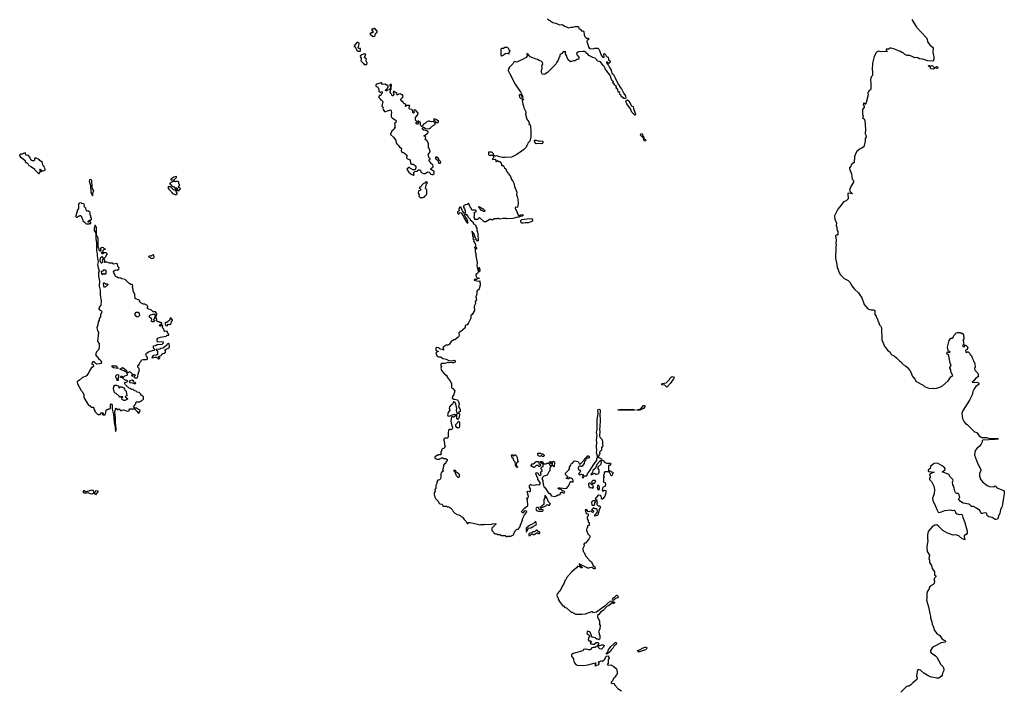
# Model space of a CAD drawing. Extents: x 1985742 to 2252716, y 78271 to 266492.
# Tile 80 of 250: x 1985742 to 2003529, y 193246 to 205360. Entities that reach past the tile are written whole.
import ezdxf

# ---------------------------------------------------------------- set-up
doc = ezdxf.new("R2010")
doc.units = 0

msp = doc.modelspace()

# ---------------------------------------------------------------- linework, layer by layer
at = {"layer": '0CON10XD'}
for points in [[(1995280, 205375), (1995305, 205350), (1995318, 205348), (1995345, 205320), (1995355, 205320), (1995368, 205308), (1995425, 205298), (1995495, 205270), (1995535, 205272), (1995555, 205268), (1995585, 205242), (1995665, 205210), (1995705, 205222), (1995737, 205223), (1995775, 205240), (1995835, 205240), (1995840, 205235), (1995842, 205202), (1995852, 205192), (1995865, 205190), (1995895, 205150), (1995915, 205158), (1995935, 205147), (1995937, 205087), (1995954, 205055), (1995985, 205020), (1996005, 205028), (1996020, 205025), (1996020, 204995), (1995995, 204990), (1995990, 204965), (1996022, 204855), (1996035, 204837), (1996105, 204832), (1996135, 204844), (1996185, 204844), (1996210, 204820), (1996245, 204722), (1996265, 204697), (1996285, 204684), (1996300, 204685), (1996292, 204745), (1996305, 204750), (1996325, 204730), (1996335, 204710), (1996355, 204690), (1996370, 204685), (1996370, 204675), (1996380, 204665), (1996380, 204635), (1996408, 204608), (1996410, 204595), (1996385, 204570), (1996355, 204600), (1996345, 204590), (1996345, 204580), (1996382, 204532), (1996398, 204495), (1996428, 204448), (1996438, 204395), (1996469, 204370), (1996480, 204345), (1996501, 204311), (1996547, 204205), (1996555, 204193), (1996574, 204184), (1996578, 204155), (1996612, 204112), (1996655, 204028), (1996685, 203985), (1996691, 203945), (1996675, 203934), (1996656, 203936), (1996645, 203957), (1996635, 203962), (1996612, 203962), (1996605, 203990), (1996580, 204015), (1996582, 204035), (1996575, 204050), (1996565, 204060), (1996552, 204052), (1996545, 204100), (1996535, 204120), (1996520, 204125), (1996522, 204155), (1996492, 204172), (1996488, 204188), (1996465, 204210), (1996460, 204225), (1996470, 204235), (1996467, 204245), (1996447, 204257), (1996439, 204269), (1996406, 204365), (1996367, 204405), (1996342, 204445), (1996327, 204457), (1996315, 204500), (1996281, 204531), (1996236, 204596), (1996185, 204612), (1996138, 204668), (1996095, 204677), (1996045, 204700), (1996022, 204715), (1996006, 204736), (1995985, 204748), (1995968, 204775), (1995945, 204784), (1995915, 204788), (1995835, 204782), (1995802, 204755), (1995815, 204722), (1995842, 204682), (1995842, 204655), (1995835, 204648), (1995805, 204641), (1995775, 204617), (1995745, 204619), (1995695, 204598), (1995657, 204627), (1995633, 204673), (1995620, 204715), (1995600, 204745), (1995600, 204765), (1995608, 204778), (1995562, 204778), (1995528, 204742), (1995512, 204738), (1995502, 204728), (1995500, 204695), (1995490, 204685), (1995472, 204628), (1995445, 204590), (1995430, 204555), (1995280, 204405), (1995227, 204373), (1995185, 204370), (1995170, 204405), (1995170, 204435), (1995172, 204465), (1995180, 204475), (1995180, 204505), (1995172, 204525), (1995190, 204555), (1995188, 204588), (1995165, 204610), (1995125, 204622), (1995095, 204642), (1995070, 204645), (1995015, 204673), (1994965, 204688), (1994925, 204737), (1994905, 204750), (1994908, 204705), (1994892, 204678), (1994849, 204651), (1994733, 204597), (1994715, 204594), (1994675, 204604), (1994654, 204566), (1994591, 204505), (1994570, 204475), (1994569, 204445), (1994598, 204382), (1994690, 204195), (1994798, 204045), (1994828, 203985), (1994830, 203955), (1994825, 203950), (1994812, 203985), (1994800, 204000), (1994775, 204010), (1994763, 203995), (1994773, 203963), (1994795, 203938), (1994805, 203930), (1994835, 203930), (1994840, 203925), (1994840, 203915), (1994822, 203895), (1994829, 203835), (1994844, 203805), (1994851, 203765), (1994883, 203695), (1994880, 203655), (1994903, 203565), (1994940, 203515), (1994948, 203495), (1994940, 203475), (1994955, 203470), (1994970, 203435), (1994976, 203345), (1994974, 203246), (1994956, 203164), (1994922, 203128), (1994917, 203105), (1994886, 203054), (1994845, 203007), (1994725, 202926), (1994625, 202879), (1994512, 202868), (1994463, 202873), (1994413, 202883), (1994368, 202902), (1994335, 202892), (1994300, 202910), (1994302, 202865), (1994285, 202848), (1994284, 202834), (1994335, 202840), (1994345, 202800), (1994355, 202800), (1994375, 202818), (1994395, 202800), (1994415, 202800), (1994429, 202789), (1994438, 202775), (1994445, 202730), (1994465, 202722), (1994475, 202730), (1994485, 202720), (1994498, 202685), (1994522, 202665), (1994534, 202624), (1994609, 202525), (1994626, 202475), (1994650, 202445), (1994669, 202405), (1994680, 202345), (1994721, 202245), (1994716, 202195), (1994730, 202165), (1994739, 202119), (1994747, 202035), (1994738, 201975), (1994725, 201968), (1994705, 201972), (1994695, 201968), (1994695, 201948), (1994722, 201895), (1994745, 201830), (1994765, 201826), (1994815, 201842), (1994832, 201835), (1994838, 201822), (1994821, 201809), (1994784, 201806), (1994757, 201793), (1994735, 201792), (1994652, 201768), (1994545, 201760), (1994535, 201768), (1994475, 201770), (1994425, 201758), (1994405, 201760), (1994395, 201770), (1994375, 201770), (1994365, 201760), (1994315, 201760), (1994285, 201740), (1994272, 201742), (1994265, 201750), (1994235, 201750), (1994165, 201710), (1994135, 201710), (1994122, 201722), (1994055, 201780), (1994042, 201778), (1994015, 201750), (1993985, 201750), (1993972, 201742), (1993968, 201758), (1993950, 201785), (1993950, 201805), (1993960, 201815), (1993960, 201885), (1993988, 201892), (1993990, 201905), (1993975, 201920), (1993912, 201922), (1993898, 201958), (1993880, 201975), (1993878, 201988), (1993870, 201995), (1993868, 202018), (1993848, 202038), (1993842, 202038), (1993828, 202022), (1993795, 202018), (1993762, 201995), (1993760, 201975), (1993780, 201945), (1993790, 201905), (1993787, 201873), (1993775, 201860), (1993739, 201905), (1993719, 201959), (1993695, 201978), (1993685, 201970), (1993677, 201935), (1993682, 201905), (1993660, 201895), (1993652, 201885), (1993660, 201855), (1993675, 201850), (1993680, 201865), (1993695, 201880), (1993715, 201872), (1993760, 201805), (1993772, 201772), (1993812, 201705), (1993835, 201680), (1993840, 201685), (1993837, 201715), (1993820, 201765), (1993804, 201784), (1993780, 201835), (1993785, 201850), (1993805, 201848), (1993840, 201805), (1993845, 201790), (1993878, 201758), (1993880, 201745), (1993928, 201708), (1993940, 201675), (1993958, 201668), (1993980, 201645), (1993980, 201625), (1994000, 201595), (1994000, 201545), (1994010, 201525), (1994018, 201485), (1994022, 201368), (1994015, 201360), (1993984, 201404), (1993950, 201485), (1993915, 201540), (1993910, 201535), (1993923, 201493), (1993922, 201452), (1993938, 201425), (1993930, 201400), (1993945, 201390), (1993948, 201375), (1993940, 201355), (1993970, 201315), (1993978, 201275), (1993978, 201262), (1993960, 201245), (1993963, 201233), (1993968, 201232), (1993985, 201250), (1993996, 201235), (1993995, 201220), (1993973, 201207), (1993968, 201165), (1993988, 201115), (1993983, 201095), (1994007, 200977), (1994001, 200911), (1994025, 200820), (1994042, 200845), (1994045, 200890), (1994056, 200835), (1994050, 200805), (1994025, 200800), (1994010, 200775), (1993983, 200755), (1993988, 200715), (1994015, 200690), (1994045, 200690), (1994048, 200685), (1994015, 200682), (1993995, 200666), (1993955, 200666), (1993950, 200655), (1994025, 200637), (1994055, 200640), (1994062, 200565), (1994045, 200500), (1994028, 200482), (1994010, 200475), (1994002, 200455), (1994002, 200405), (1993983, 200355), (1993992, 200298), (1993973, 200267), (1993976, 200234), (1993952, 200185), (1993951, 200155), (1993961, 200125), (1993956, 200104), (1993918, 200035), (1993890, 200015), (1993893, 199975), (1993888, 199955), (1993848, 199885), (1993823, 199847), (1993792, 199835), (1993788, 199825), (1993792, 199815), (1993790, 199795), (1993707, 199723)], [(2001861, 205365), (2001944, 205224), (2002122, 205035), (2002138, 205005), (2002144, 204964), (2002157, 204935), (2002184, 204904), (2002232, 204865), (2002242, 204845), (2002237, 204775), (2002256, 204685), (2002256, 204645), (2002245, 204612), (2002235, 204608), (2002145, 204618), (2002057, 204647), (2001999, 204655), (2001969, 204669)], [(1992135, 205058), (1992145, 205062), (1992162, 205075), (1992172, 205108), (1992200, 205135), (1992200, 205155), (1992188, 205168), (1992172, 205172), (1992168, 205188), (1992155, 205200), (1992142, 205198), (1992135, 205190), (1992102, 205188), (1992100, 205175), (1992120, 205145), (1992120, 205125), (1992095, 205120), (1992070, 205105), (1992115, 205060), (1992135, 205058)], [(1991895, 204790), (1991902, 204805), (1991898, 204838), (1991865, 204838), (1991854, 204854), (1991872, 204925), (1991868, 204945), (1991855, 204950), (1991833, 204947), (1991785, 204890), (1991780, 204875), (1991795, 204870), (1991815, 204848), (1991835, 204810), (1991855, 204790), (1991895, 204790)], [(1991975, 204548), (1992015, 204552), (1992020, 204575), (1992002, 204615), (1992002, 204635), (1992010, 204645), (1991970, 204675), (1991998, 204738), (1991965, 204742), (1991897, 204713), (1991890, 204695), (1991910, 204665), (1991912, 204645), (1991907, 204625), (1991912, 204612), (1991955, 204570), (1991963, 204553), (1991975, 204548)], [(1994445, 204708), (1994465, 204713), (1994520, 204750), (1994553, 204753), (1994580, 204745), (1994588, 204782), (1994600, 204795), (1994582, 204812), (1994580, 204835), (1994555, 204860), (1994505, 204860), (1994485, 204840), (1994445, 204840), (1994432, 204828), (1994432, 204712), (1994445, 204708)], [(2001969, 204669), (2001935, 204679), (2001905, 204671), (2001886, 204685), (2001822, 204712), (2001773, 204713), (2001731, 204731), (2001705, 204760), (2001675, 204766), (2001655, 204788), (2001615, 204796), (2001564, 204824), (2001525, 204831), (2001485, 204847), (2001466, 204844), (2001435, 204826), (2001392, 204828), (2001393, 204803), (2001417, 204783), (2001305, 204782), (2001265, 204790), (2001222, 204775), (2001178, 204695), (2001148, 204575), (2001140, 204455), (2001147, 204425), (2001148, 204352), (2001124, 204326), (2001109, 204275), (2001118, 204212), (2001116, 204104), (2001112, 204095), (2001085, 204080), (2001073, 204065), (2001066, 204035), (2001068, 204005), (2001025, 203838), (2001015, 203830), (2001008, 203848), (2000995, 203856), (2000984, 203845), (2000982, 203825), (2000997, 203797), (2000997, 203777), (2000969, 203735), (2000969, 203655), (2000978, 203615), (2000967, 203585), (2000995, 203568), (2001010, 203540), (2001024, 203375), (2001017, 203297), (2001032, 203262), (2001034, 203236), (2001017, 203213), (2001014, 203165), (2000990, 203065), (2000945, 203033), (2000915, 203023), (2000865, 202982), (2000840, 202935), (2000823, 202885), (2000815, 202780), (2000764, 202736), (2000757, 202713), (2000732, 202685), (2000734, 202664), (2000766, 202576), (2000778, 202478), (2000806, 202455), (2000802, 202425), (2000756, 202345), (2000732, 202282), (2000738, 202265), (2000788, 202212), (2000710, 202225), (2000700, 202215), (2000707, 202123), (2000675, 202090), (2000625, 202070), (2000574, 202006), (2000519, 201935), (2000463, 201815), (2000470, 201755), (2000500, 201685), (2000492, 201645), (2000502, 201615), (2000502, 201585), (2000522, 201525), (2000520, 201475), (2000512, 201468), (2000493, 201467), (2000480, 201455), (2000492, 201375), (2000488, 201325), (2000493, 201295), (2000488, 201255), (2000488, 201165), (2000478, 201135), (2000478, 201055), (2000506, 200936), (2000512, 200875), (2000528, 200845), (2000532, 200815), (2000571, 200751), (2000637, 200687), (2000710, 200650), (2000736, 200616), (2000772, 200552), (2000820, 200490), (2000896, 200426), (2000914, 200394), (2000958, 200338), (2000998, 200218), (2001025, 200180), (2001060, 200145), (2001083, 200133), (2001115, 200122), (2001165, 200120), (2001192, 200105), (2001190, 200035), (2001217, 200007), (2001222, 199975), (2001238, 199955), (2001242, 199915), (2001255, 199900), (2001275, 199850), (2001295, 199830), (2001308, 199795), (2001317, 199577), (2001363, 199465), (2001422, 199392), (2001468, 199355), (2001488, 199315), (2001538, 199288), (2001583, 199253), (2001637, 199197), (2001656, 199186), (2001704, 199134), (2001746, 199106), (2001778, 199075), (2001832, 199005), (2001852, 198965), (2001862, 198925), (2001910, 198865), (2001935, 198822), (2002065, 198758), (2002090, 198735), (2002145, 198708), (2002175, 198700), (2002235, 198702), (2002245, 198698), (2002307, 198703), (2002367, 198723), (2002410, 198745), (2002513, 198837), (2002561, 198909), (2002597, 198933), (2002565, 199000), (2002562, 199035), (2002544, 199065), (2002545, 199080), (2002568, 199115), (2002550, 199155), (2002529, 199289), (2002522, 199305), (2002495, 199320), (2002488, 199335), (2002505, 199358), (2002515, 199360), (2002535, 199350), (2002552, 199355), (2002545, 199368), (2002522, 199372), (2002513, 199383), (2002500, 199445), (2002530, 199565), (2002565, 199610), (2002595, 199610), (2002608, 199622), (2002620, 199655), (2002650, 199685), (2002655, 199700), (2002685, 199710), (2002735, 199710), (2002745, 199700), (2002765, 199700), (2002780, 199685), (2002790, 199665), (2002790, 199645), (2002800, 199635), (2002800, 199595), (2002782, 199565), (2002790, 199555), (2002790, 199515), (2002800, 199495), (2002782, 199478), (2002780, 199455), (2002805, 199450), (2002822, 199478), (2002835, 199480), (2002870, 199445), (2002858, 199402), (2002840, 199395), (2002828, 199382), (2002832, 199355), (2002845, 199350), (2002865, 199360), (2002878, 199358), (2002900, 199335), (2002910, 199305), (2002925, 199300), (2002940, 199285), (2002942, 199265), (2002970, 199205), (2002970, 199185), (2002990, 199165), (2002998, 199135), (2003000, 199075), (2002990, 199065), (2002990, 199045), (2003000, 199025), (2003050, 198975), (2003057, 198957), (2003055, 198910), (2003011, 198879), (2002976, 198834), (2002950, 198815), (2002985, 198807), (2003035, 198813), (2003065, 198800), (2003070, 198795), (2003068, 198785), (2003058, 198765), (2003017, 198733), (2002985, 198690), (2002962, 198645), (2002946, 198584), (2002902, 198485), (2002774, 198286), (2002760, 198245), (2002773, 198155), (2002804, 198094), (2002830, 198065), (2002859, 198049), (2002990, 197915), (2003015, 197910), (2003036, 197896), (2003074, 197844), (2003122, 197815), (2003205, 197810), (2003245, 197801), (2003415, 197795), (2003424, 197785), (2003365, 197775), (2003142, 197765), (2003132, 197755), (2003132, 197728), (2003112, 197695), (2003075, 197652), (2003037, 197623), (2003010, 197585), (2002998, 197545), (2002993, 197495), (2003045, 197350), (2003108, 197235), (2003108, 197215), (2003078, 197165), (2003080, 197105), (2003090, 197095), (2003090, 197065), (2003125, 197030), (2003134, 197014), (2003222, 196945), (2003260, 196925), (2003325, 196921), (2003345, 196926), (2003365, 196940), (2003395, 196904), (2003519, 196855), (2003526, 196845), (2003529, 196795), (2003507, 196685), (2003496, 196605), (2003483, 196555), (2003460, 196510), (2003448, 196442), (2003423, 196397), (2003418, 196365), (2003405, 196340), (2003385, 196331), (2003364, 196334), (2003307, 196367), (2003249, 196379), (2003218, 196405), (2003214, 196435), (2003206, 196446), (2003167, 196453), (2003135, 196441), (2003115, 196441), (2003105, 196450), (2003086, 196496), (2003028, 196538), (2002975, 196566), (2002939, 196569), (2002909, 196599), (2002889, 196609), (2002785, 196626), (2002737, 196655), (2002700, 196705), (2002723, 196727), (2002708, 196788), (2002695, 196800), (2002664, 196804), (2002649, 196819), (2002637, 196845), (2002617, 196925), (2002598, 196955), (2002594, 197006), (2002604, 197045), (2002599, 197055), (2002554, 197104), (2002528, 197145), (2002424, 197184), (2002410, 197185), (2002410, 197195), (2002458, 197232), (2002460, 197245), (2002447, 197265), (2002404, 197304), (2002325, 197347), (2002265, 197342), (2002245, 197332), (2002195, 197290), (2002188, 197255), (2002156, 197225), (2002156, 197206), (2002168, 197198), (2002260, 197185), (2002206, 197164), (2002180, 197145), (2002190, 197115), (2002187, 197093), (2002180, 197085), (2002180, 197055), (2002215, 197020), (2002258, 196935), (2002270, 196875), (2002262, 196798), (2002232, 196715), (2002238, 196675), (2002283, 196585), (2002315, 196500), (2002332, 196465), (2002345, 196458), (2002395, 196469), (2002455, 196492), (2002555, 196506), (2002585, 196496), (2002625, 196499), (2002641, 196481), (2002650, 196455), (2002677, 196435), (2002715, 196421), (2002755, 196430), (2002770, 196415), (2002780, 196365), (2002815, 196280), (2002857, 196123), (2002858, 196085), (2002848, 196065), (2002802, 196038), (2002802, 196018), (2002818, 195962), (2002761, 195991), (2002705, 196037), (2002652, 196052), (2002605, 196050), (2002505, 196082), (2002421, 196131), (2002342, 196212), (2002313, 196233), (2002275, 196230), (2002225, 196202), (2002152, 196115), (2002140, 196055), (2002140, 195985), (2002148, 195955), (2002132, 195835), (2002137, 195755), (2002177, 195685), (2002168, 195625), (2002178, 195595), (2002178, 195555), (2002215, 195500), (2002228, 195448), (2002270, 195385), (2002270, 195335), (2002290, 195315), (2002290, 195295), (2002260, 195265), (2002260, 195235), (2002268, 195215), (2002260, 195175), (2002245, 195158), (2002188, 195125), (2002172, 195095), (2002168, 195065), (2002142, 195038), (2002127, 195003), (2002130, 194915), (2002123, 194875), (2002162, 194755), (2002181, 194631), (2002197, 194585), (2002193, 194555), (2002218, 194485), (2002225, 194440), (2002252, 194385), (2002253, 194355), (2002266, 194326), (2002308, 194275), (2002362, 194235), (2002401, 194181), (2002428, 194155), (2002454, 194144), (2002470, 194125), (2002462, 194118), (2002386, 194104), (2002262, 194038), (2002225, 194012), (2002192, 193955), (2002205, 193922), (2002285, 193870), (2002310, 193845), (2002384, 193714), (2002425, 193672), (2002438, 193628), (2002435, 193603), (2002410, 193555), (2002405, 193520), (2002395, 193500), (2002345, 193467), (2002306, 193466), (2002255, 193480), (2002215, 193482), (2002165, 193501), (2002074, 193554), (2002015, 193608), (2001975, 193620), (2001960, 193605), (2001952, 193585), (2001950, 193535), (2001940, 193505), (2001956, 193465), (2001951, 193439), (2001875, 193382), (2001835, 193342)], [(2002245, 204468), (2002204, 204474), (2002188, 204508), (2002164, 204514), (2002160, 204530), (2002175, 204530), (2002195, 204520), (2002225, 204534), (2002250, 204510), (2002275, 204498), (2002285, 204498), (2002305, 204512), (2002321, 204511), (2002331, 204495), (2002315, 204480), (2002285, 204492), (2002255, 204472), (2002245, 204468)], [(1992865, 202550), (1992870, 202555), (1992860, 202565), (1992865, 202600), (1992883, 202617), (1992930, 202625), (1992930, 202635), (1992945, 202650), (1992970, 202645), (1992980, 202635), (1992990, 202605), (1993035, 202582), (1993067, 202583), (1993115, 202610), (1993138, 202608), (1993160, 202585), (1993165, 202570), (1993185, 202562), (1993207, 202563), (1993227, 202583), (1993228, 202618), (1993170, 202655), (1993170, 202665), (1993181, 202679), (1993210, 202705), (1993207, 202737), (1993172, 202762), (1993170, 202775), (1993140, 202805), (1993142, 202828), (1993158, 202832), (1993160, 202845), (1993132, 202872), (1993130, 202915), (1993120, 202925), (1993157, 202973), (1993160, 202985), (1993140, 203035), (1993130, 203045), (1993128, 203125), (1993096, 203176), (1993070, 203195), (1993077, 203237), (1993068, 203248), (1993050, 203255), (1993052, 203268), (1993068, 203272), (1993109, 203311), (1993120, 203325), (1993120, 203335), (1993095, 203350), (1993042, 203362), (1993022, 203382), (1993020, 203405), (1993035, 203420), (1993085, 203390), (1993145, 203397), (1993165, 203407), (1993215, 203452), (1993250, 203465), (1993248, 203488), (1993218, 203518), (1993182, 203512), (1993155, 203520), (1993145, 203530), (1993125, 203530), (1993100, 203515), (1993075, 203488), (1993037, 203473), (1993027, 203443), (1993015, 203430), (1993005, 203430), (1992980, 203455), (1992980, 203495), (1992945, 203530), (1992932, 203528), (1992930, 203515), (1992938, 203508), (1992948, 203482), (1992935, 203470), (1992912, 203472), (1992902, 203482), (1992900, 203495), (1992920, 203515), (1992890, 203545), (1992890, 203595), (1992930, 203635), (1992940, 203675), (1992910, 203695), (1992907, 203717), (1992900, 203725), (1992875, 203730), (1992860, 203725), (1992860, 203705), (1992870, 203695), (1992870, 203685), (1992855, 203670), (1992842, 203682), (1992838, 203728), (1992827, 203737), (1992793, 203743), (1992780, 203755), (1992780, 203785), (1992790, 203795), (1992785, 203810), (1992745, 203810), (1992712, 203792), (1992710, 203805), (1992720, 203815), (1992717, 203827), (1992705, 203840), (1992685, 203840), (1992675, 203850), (1992668, 203868), (1992645, 203890), (1992630, 203915), (1992630, 203925), (1992658, 203955), (1992667, 203975), (1992665, 203990), (1992655, 204000), (1992645, 204000), (1992627, 204017), (1992615, 204020), (1992593, 204017), (1992565, 204000), (1992555, 204000), (1992550, 204005), (1992560, 204015), (1992558, 204028), (1992495, 204070), (1992490, 204045), (1992498, 204038), (1992500, 204005), (1992492, 203998), (1992488, 203982), (1992472, 203982), (1992468, 204008), (1992440, 204035), (1992438, 204048), (1992430, 204055), (1992440, 204065), (1992440, 204095), (1992450, 204105), (1992450, 204155), (1992457, 204163), (1992458, 204188), (1992435, 204190), (1992430, 204185), (1992430, 204165), (1992440, 204155), (1992440, 204125), (1992422, 204108), (1992418, 204092), (1992385, 204090), (1992368, 204072), (1992355, 204070), (1992350, 204085), (1992388, 204122), (1992397, 204143), (1992400, 204165), (1992388, 204178), (1992368, 204178), (1992345, 204198), (1992295, 204190), (1992278, 204218), (1992265, 204222), (1992193, 204197), (1992178, 204185), (1992178, 204165), (1992185, 204152), (1992208, 204148), (1992218, 204138), (1992230, 204095), (1992230, 204065), (1992255, 204050), (1992268, 204052), (1992275, 204060), (1992290, 204055), (1992290, 204035), (1992270, 204015), (1992268, 203992), (1992245, 203990), (1992230, 203975), (1992232, 203955), (1992260, 203925), (1992260, 203915), (1992275, 203910), (1992300, 203885), (1992282, 203795), (1992310, 203775), (1992302, 203755), (1992308, 203735), (1992335, 203700), (1992355, 203700), (1992384, 203716), (1992445, 203730), (1992462, 203685), (1992450, 203645), (1992453, 203605), (1992475, 203580), (1992525, 203550), (1992540, 203545), (1992542, 203525), (1992538, 203505), (1992512, 203485), (1992522, 203455), (1992520, 203425), (1992530, 203415), (1992512, 203398), (1992510, 203385), (1992466, 203344), (1992441, 203295), (1992443, 203285), (1992495, 203238), (1992528, 203195), (1992538, 203175), (1992543, 203135), (1992555, 203118), (1992582, 203095), (1992604, 203064), (1992640, 203035), (1992632, 202995), (1992645, 202970), (1992655, 202960), (1992675, 202960), (1992695, 202948), (1992735, 202910), (1992740, 202895), (1992733, 202887), (1992732, 202865), (1992747, 202847), (1992798, 202828), (1992802, 202762), (1992815, 202750), (1992855, 202750), (1992897, 202717), (1992900, 202685), (1992885, 202650), (1992848, 202648), (1992803, 202673), (1992785, 202690), (1992775, 202690), (1992738, 202662), (1992743, 202645), (1992773, 202605), (1992815, 202572), (1992855, 202550), (1992865, 202550)], [(1996855, 203637), (1996799, 203689), (1996775, 203751), (1996711, 203841), (1996691, 203885), (1996705, 203909), (1996725, 203910), (1996745, 203894), (1996795, 203806), (1996825, 203792), (1996829, 203755), (1996864, 203655), (1996855, 203637)], [(1993295, 203498), (1993308, 203515), (1993308, 203525), (1993265, 203560), (1993225, 203570), (1993222, 203532), (1993235, 203540), (1993255, 203520), (1993262, 203502), (1993295, 203498)], [(1997035, 203166), (1997021, 203171), (1997010, 203220), (1996958, 203275), (1996965, 203298), (1996988, 203305), (1996992, 203295), (1996991, 203271), (1997014, 203255), (1997016, 203234), (1997010, 203220), (1997015, 203220), (1997017, 203207), (1997045, 203195), (1997054, 203185), (1997045, 203172), (1997035, 203166)], [(1995175, 203116), (1995145, 203123), (1995070, 203120), (1995062, 203125), (1995040, 203165), (1995040, 203175), (1995048, 203182), (1995075, 203183), (1995105, 203169), (1995135, 203174), (1995190, 203165), (1995193, 203155), (1995184, 203125), (1995175, 203116)], [(1986095, 202580), (1986120, 202615), (1986118, 202628), (1986100, 202645), (1986112, 202658), (1986138, 202638), (1986130, 202625), (1986135, 202620), (1986148, 202622), (1986155, 202630), (1986187, 202633), (1986210, 202645), (1986190, 202685), (1986187, 202707), (1986160, 202735), (1986157, 202767), (1986146, 202786), (1986107, 202817), (1986097, 202837), (1986055, 202850), (1986045, 202860), (1986015, 202860), (1986010, 202855), (1986010, 202825), (1985998, 202812), (1985965, 202810), (1985945, 202830), (1985935, 202860), (1985900, 202905), (1985852, 202912), (1985847, 202957), (1985810, 202945), (1985795, 202930), (1985755, 202932), (1985742, 202915), (1985742, 202905), (1985760, 202875), (1985808, 202848), (1985840, 202815), (1985840, 202795), (1985855, 202780), (1985865, 202780), (1985895, 202750), (1985910, 202725), (1985937, 202717), (1985995, 202670), (1986008, 202668), (1986010, 202655), (1986085, 202580), (1986095, 202580)], [(1994300, 202910), (1994301, 202935), (1994286, 202956), (1994264, 202966), (1994212, 202965), (1994214, 202925), (1994224, 202914), (1994295, 202910), (1994300, 202910)], [(1993345, 202770), (1993350, 202795), (1993320, 202825), (1993310, 202855), (1993295, 202868), (1993272, 202872), (1993265, 202880), (1993252, 202878), (1993252, 202852), (1993300, 202815), (1993300, 202795), (1993310, 202785), (1993310, 202775), (1993315, 202770), (1993345, 202770)], [(1987055, 202178), (1987064, 202196), (1987062, 202225), (1987079, 202275), (1987057, 202307), (1987049, 202335), (1987046, 202455), (1987035, 202469), (1987015, 202474), (1987005, 202465), (1987000, 202445), (1987024, 202365), (1987027, 202245), (1987055, 202178)], [(1988615, 202270), (1988622, 202288), (1988650, 202305), (1988610, 202335), (1988612, 202348), (1988630, 202365), (1988630, 202385), (1988620, 202395), (1988620, 202425), (1988608, 202438), (1988565, 202440), (1988555, 202430), (1988545, 202440), (1988515, 202440), (1988475, 202418), (1988450, 202395), (1988468, 202388), (1988492, 202352), (1988528, 202338), (1988542, 202322), (1988555, 202320), (1988565, 202330), (1988572, 202322), (1988588, 202318), (1988600, 202305), (1988590, 202295), (1988592, 202272), (1988615, 202270)], [(1988525, 202460), (1988578, 202512), (1988578, 202528), (1988525, 202518), (1988472, 202478), (1988475, 202470), (1988505, 202470), (1988525, 202460)], [(1992995, 202140), (1993005, 202150), (1993025, 202148), (1993047, 202153), (1993065, 202180), (1993078, 202182), (1993088, 202192), (1993090, 202205), (1993100, 202215), (1993100, 202285), (1993072, 202312), (1993090, 202395), (1993110, 202415), (1993095, 202430), (1993070, 202425), (1993078, 202412), (1993055, 202410), (1993032, 202398), (1993000, 202365), (1992988, 202342), (1992960, 202325), (1992990, 202295), (1992990, 202285), (1992978, 202272), (1992955, 202270), (1992945, 202260), (1992940, 202225), (1992960, 202195), (1992953, 202173), (1992982, 202142), (1992995, 202140)], [(1988575, 202200), (1988588, 202212), (1988590, 202225), (1988570, 202255), (1988570, 202275), (1988580, 202285), (1988568, 202298), (1988562, 202298), (1988548, 202282), (1988535, 202280), (1988528, 202288), (1988515, 202290), (1988468, 202338), (1988445, 202340), (1988435, 202350), (1988422, 202338), (1988420, 202325), (1988428, 202318), (1988430, 202305), (1988478, 202258), (1988482, 202242), (1988502, 202222), (1988543, 202203), (1988575, 202200)], [(1986995, 201670), (1987005, 201680), (1987025, 201680), (1987030, 201695), (1987015, 201710), (1986995, 201710), (1986985, 201700), (1986980, 201705), (1986982, 201718), (1987002, 201738), (1987025, 201740), (1987040, 201755), (1987040, 201775), (1987030, 201785), (1987027, 201817), (1987018, 201828), (1987018, 201878), (1986985, 201900), (1986963, 201903), (1986942, 201922), (1986940, 201955), (1986910, 201985), (1986912, 202012), (1986900, 202035), (1986865, 202040), (1986855, 202050), (1986823, 202047), (1986811, 202039), (1986803, 202023), (1986802, 201948), (1986780, 201915), (1986780, 201885), (1986770, 201875), (1986770, 201855), (1986760, 201845), (1986760, 201825), (1986752, 201815), (1986760, 201795), (1986785, 201790), (1986802, 201808), (1986818, 201812), (1986825, 201820), (1986845, 201820), (1986877, 201757), (1986884, 201724), (1986920, 201705), (1986925, 201690), (1986945, 201670), (1986995, 201670)], [(1994145, 201900), (1994150, 201905), (1994118, 201935), (1994045, 201980), (1994032, 201978), (1994075, 201920), (1994095, 201920), (1994113, 201903), (1994145, 201900)], [(1994835, 201683), (1994815, 201686), (1994797, 201705), (1994798, 201732), (1994815, 201748), (1994955, 201768), (1994995, 201761), (1995008, 201745), (1995009, 201725), (1994995, 201713), (1994935, 201693), (1994875, 201692), (1994835, 201683)], [(1987475, 197920), (1987485, 197940), (1987486, 197965), (1987480, 198035), (1987472, 198052), (1987471, 198175), (1987461, 198265), (1987472, 198325), (1987485, 198340), (1987505, 198320), (1987525, 198320), (1987535, 198330), (1987545, 198330), (1987552, 198312), (1987565, 198300), (1987585, 198300), (1987593, 198307), (1987625, 198312), (1987685, 198288), (1987718, 198292), (1987720, 198315), (1987735, 198330), (1987815, 198330), (1987865, 198280), (1987874, 198264), (1987893, 198253), (1987915, 198280), (1987918, 198305), (1987908, 198315), (1987889, 198319), (1987855, 198342), (1987822, 198342), (1987800, 198375), (1987818, 198392), (1987822, 198408), (1987838, 198422), (1987840, 198445), (1987852, 198458), (1987915, 198460), (1987922, 198468), (1987938, 198472), (1987952, 198488), (1987968, 198492), (1987980, 198505), (1987980, 198545), (1987955, 198570), (1987945, 198570), (1987932, 198582), (1987928, 198598), (1987898, 198628), (1987865, 198630), (1987848, 198648), (1987812, 198662), (1987788, 198688), (1987765, 198680), (1987738, 198698), (1987722, 198702), (1987705, 198720), (1987695, 198720), (1987652, 198762), (1987648, 198778), (1987640, 198785), (1987642, 198808), (1987685, 198820), (1987692, 198835), (1987676, 198846), (1987652, 198842), (1987598, 198888), (1987568, 198898), (1987568, 198912), (1987575, 198918), (1987585, 198920), (1987602, 198902), (1987615, 198900), (1987643, 198927), (1987685, 198938), (1987692, 198955), (1987683, 198965), (1987682, 198988), (1987705, 198990), (1987738, 199008), (1987742, 198992), (1987780, 198955), (1987760, 198935), (1987775, 198920), (1987790, 198925), (1987792, 198958), (1987823, 198953), (1987827, 198935), (1987810, 198915), (1987810, 198905), (1987831, 198891), (1987862, 198888), (1987874, 198915), (1987880, 198965), (1987904, 199035), (1987896, 199066), (1987878, 199085), (1987878, 199112), (1987900, 199130), (1987913, 199167), (1987932, 199185), (1987936, 199205), (1987950, 199215), (1987975, 199220), (1988031, 199219), (1988049, 199230), (1988052, 199255), (1988031, 199281), (1988024, 199305), (1988031, 199339), (1988083, 199367), (1988182, 199395), (1988182, 199405), (1988162, 199425), (1988162, 199468), (1988195, 199472), (1988225, 199490), (1988315, 199500), (1988340, 199525), (1988335, 199538), (1988232, 199532), (1988225, 199590), (1988240, 199605), (1988284, 199626), (1988387, 199643), (1988405, 199660), (1988435, 199660), (1988438, 199665), (1988435, 199680), (1988412, 199702), (1988410, 199725), (1988400, 199735), (1988365, 199730), (1988350, 199745), (1988348, 199768), (1988320, 199795), (1988320, 199815), (1988330, 199825), (1988328, 199838), (1988305, 199840), (1988288, 199822), (1988272, 199822), (1988270, 199835), (1988278, 199842), (1988282, 199858), (1988308, 199862), (1988308, 199878), (1988295, 199890), (1988272, 199892), (1988265, 199900), (1988235, 199900), (1988212, 199922), (1988210, 199935), (1988218, 199942), (1988220, 199955), (1988210, 199965), (1988210, 200015), (1988220, 200025), (1988220, 200045), (1988195, 200080), (1988182, 200082), (1988175, 200090), (1988168, 200082), (1988155, 200080), (1988125, 200110), (1988060, 200135), (1988050, 200145), (1988050, 200165), (1988060, 200175), (1988060, 200185), (1988040, 200205), (1988005, 200220), (1987975, 200220), (1987968, 200228), (1987930, 200245), (1987912, 200262), (1987910, 200285), (1987830, 200325), (1987822, 200395), (1987792, 200465), (1987792, 200485), (1987778, 200525), (1987788, 200555), (1987776, 200576), (1987748, 200578), (1987722, 200592), (1987645, 200668), (1987595, 200680), (1987555, 200700), (1987525, 200690), (1987505, 200710), (1987472, 200722), (1987470, 200745), (1987450, 200775), (1987440, 200815), (1987475, 200842), (1987505, 200838), (1987532, 200855), (1987540, 200875), (1987515, 200900), (1987512, 200945), (1987495, 200953), (1987445, 200946), (1987415, 200964), (1987364, 200964), (1987315, 200982), (1987280, 200980), (1987278, 200972), (1987272, 200972), (1987272, 200978), (1987280, 200980), (1987280, 201015), (1987262, 201032), (1987260, 201045), (1987275, 201050), (1987295, 201070), (1987303, 201097), (1987322, 201118), (1987322, 201132), (1987305, 201150), (1987265, 201150), (1987245, 201130), (1987232, 201132), (1987222, 201142), (1987232, 201158), (1987248, 201162), (1987250, 201195), (1987262, 201208), (1987290, 201215), (1987272, 201222), (1987255, 201240), (1987233, 201247), (1987200, 201225), (1987200, 201205), (1987210, 201185), (1987205, 201180), (1987195, 201180), (1987180, 201195), (1987180, 201215), (1987162, 201255), (1987158, 201295), (1987158, 201415), (1987130, 201475), (1987130, 201615), (1987112, 201632), (1987110, 201645), (1987102, 201648), (1987100, 201615), (1987090, 201605), (1987090, 201555), (1987120, 201505), (1987120, 201405), (1987133, 201325), (1987133, 201275), (1987128, 201255), (1987132, 201185), (1987143, 201135), (1987143, 201095), (1987159, 200985), (1987150, 200935), (1987159, 200875), (1987176, 200825), (1987169, 200785), (1987169, 200725), (1987186, 200635), (1987180, 200545), (1987196, 200475), (1987197, 200395), (1987213, 200275), (1987209, 200201), (1987180, 200165), (1987173, 200135), (1987185, 200116), (1987220, 200100), (1987226, 200075), (1987202, 200035), (1987200, 199995), (1987178, 199962), (1987178, 199935), (1987160, 199905), (1987153, 199847), (1987138, 199795), (1987148, 199748), (1987170, 199705), (1987170, 199695), (1987160, 199685), (1987160, 199635), (1987152, 199615), (1987148, 199545), (1987179, 199509), (1987178, 199435), (1987164, 199396), (1987129, 199361), (1987112, 199305), (1987165, 199238), (1987207, 199205), (1987222, 199165), (1987208, 199152), (1987185, 199143), (1987135, 199140), (1987124, 199144), (1987085, 199180), (1987065, 199180), (1987040, 199145), (1987071, 199131), (1987077, 199093), (1987034, 199066), (1987004, 199016), (1986992, 198985), (1986960, 198945), (1986960, 198935), (1986945, 198920), (1986880, 198895), (1986815, 198840), (1986805, 198840), (1986783, 198817), (1986784, 198784), (1986855, 198660), (1986878, 198635), (1986900, 198585), (1986903, 198533), (1986984, 198394), (1986995, 198388), (1987018, 198388), (1987022, 198372), (1987035, 198360), (1987068, 198358), (1987080, 198345), (1987080, 198325), (1987098, 198298), (1987102, 198282), (1987155, 198230), (1987195, 198230), (1987212, 198258), (1987245, 198260), (1987250, 198255), (1987248, 198242), (1987230, 198235), (1987242, 198222), (1987288, 198222), (1987290, 198255), (1987300, 198265), (1987302, 198308), (1987315, 198320), (1987335, 198320), (1987345, 198330), (1987368, 198332), (1987380, 198345), (1987380, 198405), (1987395, 198420), (1987408, 198415), (1987416, 198395), (1987416, 198326), (1987438, 198228), (1987450, 198085), (1987463, 198043), (1987475, 197920)], [(1987225, 200960), (1987215, 200960), (1987198, 201005), (1987204, 201056), (1987225, 201080), (1987250, 201055), (1987248, 201042), (1987230, 201015), (1987240, 201005), (1987240, 200985), (1987225, 200960)], [(1988115, 201049), (1988145, 201052), (1988165, 201061), (1988169, 201071), (1988168, 201098), (1988158, 201115), (1988135, 201106), (1988115, 201088), (1988085, 201096), (1988073, 201085), (1988072, 201075), (1988092, 201072), (1988115, 201049)], [(1987235, 200750), (1987224, 200774), (1987220, 200815), (1987248, 200822), (1987265, 200840), (1987285, 200840), (1987310, 200815), (1987300, 200805), (1987298, 200772), (1987285, 200760), (1987275, 200770), (1987255, 200770), (1987235, 200750)], [(1987285, 200530), (1987275, 200530), (1987262, 200545), (1987258, 200585), (1987265, 200610), (1987295, 200590), (1987325, 200590), (1987340, 200575), (1987318, 200552), (1987302, 200548), (1987285, 200530)], [(1987865, 199987), (1987831, 200015), (1987826, 200054), (1987845, 200074), (1987885, 200076), (1987902, 200055), (1987906, 200015), (1987885, 199993), (1987865, 199987)], [(1988165, 199900), (1988135, 199900), (1988120, 199915), (1988122, 199928), (1988130, 199935), (1988130, 199955), (1988115, 199960), (1988090, 199985), (1988090, 200015), (1988105, 200030), (1988137, 200033), (1988145, 200040), (1988175, 200040), (1988200, 200025), (1988198, 200012), (1988180, 199985), (1988180, 199965), (1988160, 199945), (1988180, 199915), (1988165, 199900)], [(1988405, 199832), (1988422, 199858), (1988455, 199852), (1988476, 199874), (1988482, 199908), (1988502, 199925), (1988503, 199935), (1988478, 199968), (1988463, 199967), (1988451, 199929), (1988410, 199905), (1988408, 199892), (1988375, 199890), (1988370, 199885), (1988368, 199858), (1988383, 199833), (1988405, 199832)], [(1993707, 199723), (1993695, 199722), (1993673, 199705), (1993679, 199655), (1993668, 199632), (1993605, 199580), (1993585, 199578), (1993534, 199546), (1993500, 199495), (1993477, 199483), (1993445, 199478), (1993390, 199445), (1993398, 199392), (1993385, 199400), (1993338, 199408), (1993312, 199432), (1993275, 199440), (1993260, 199435), (1993262, 199392), (1993275, 199380), (1993300, 199375), (1993300, 199365), (1993282, 199358), (1993262, 199335), (1993285, 199283), (1993308, 199268), (1993345, 199270), (1993395, 199238), (1993445, 199228), (1993485, 199208), (1993535, 199200), (1993595, 199208), (1993608, 199195), (1993608, 199172), (1993575, 199162), (1993555, 199160), (1993505, 199170), (1993495, 199160), (1993488, 199168), (1993475, 199170), (1993447, 199153), (1993425, 199148), (1993365, 199147), (1993352, 199135), (1993350, 199115), (1993362, 199095), (1993353, 199065), (1993362, 199022), (1993403, 198975), (1993454, 198934), (1993467, 198915), (1993478, 198885), (1993517, 198835), (1993542, 198785), (1993542, 198712), (1993566, 198696), (1993602, 198655), (1993585, 198590), (1993558, 198552), (1993553, 198523), (1993585, 198508), (1993625, 198502), (1993650, 198495), (1993678, 198445), (1993682, 198425), (1993672, 198365), (1993690, 198345), (1993700, 198315), (1993698, 198285), (1993670, 198265), (1993672, 198252), (1993685, 198240), (1993690, 198225), (1993676, 198164), (1993665, 198140), (1993655, 198140), (1993642, 198165), (1993640, 198235), (1993650, 198245), (1993650, 198255), (1993640, 198265), (1993632, 198305), (1993642, 198335), (1993622, 198415), (1993608, 198445), (1993587, 198457), (1993580, 198455), (1993570, 198445), (1993565, 198420), (1993555, 198410), (1993542, 198408), (1993508, 198365), (1993501, 198345), (1993512, 198305), (1993482, 198265), (1993470, 198225), (1993477, 198207), (1993495, 198200), (1993518, 198202), (1993543, 198217), (1993595, 198232), (1993620, 198225), (1993588, 198182), (1993575, 198180), (1993565, 198190), (1993540, 198185), (1993532, 198105), (1993540, 198045), (1993548, 198038), (1993550, 198015), (1993560, 198005), (1993560, 197975), (1993535, 197950), (1993525, 197960), (1993505, 197960), (1993490, 197945), (1993482, 197895), (1993485, 197820), (1993467, 197803), (1993421, 197799), (1993402, 197785), (1993400, 197765), (1993410, 197755), (1993418, 197685), (1993430, 197645), (1993425, 197630), (1993415, 197630), (1993408, 197622), (1993370, 197605), (1993370, 197595), (1993360, 197585), (1993360, 197565), (1993350, 197555), (1993350, 197535), (1993360, 197525), (1993352, 197518), (1993348, 197502), (1993305, 197500), (1993295, 197490), (1993275, 197490), (1993240, 197455), (1993242, 197442), (1993275, 197420), (1993325, 197420), (1993332, 197428), (1993348, 197432), (1993362, 197448), (1993375, 197450), (1993403, 197433), (1993435, 197431), (1993467, 197417), (1993467, 197393), (1993442, 197368), (1993438, 197352), (1993420, 197345), (1993400, 197315), (1993400, 197285), (1993390, 197275), (1993390, 197245), (1993380, 197235), (1993390, 197205), (1993362, 197178), (1993358, 197162), (1993350, 197155), (1993350, 197105), (1993342, 197068), (1993325, 197050), (1993295, 197040), (1993280, 197015), (1993277, 196983), (1993260, 196945), (1993260, 196895), (1993240, 196875), (1993250, 196845), (1993230, 196815), (1993230, 196775), (1993237, 196767), (1993240, 196735), (1993253, 196713), (1993300, 196665), (1993313, 196633), (1993330, 196615), (1993367, 196607), (1993378, 196598), (1993385, 196572), (1993452, 196572), (1993465, 196562), (1993495, 196558), (1993530, 196535), (1993555, 196510), (1993570, 196475), (1993604, 196444), (1993645, 196422), (1993675, 196418), (1993700, 196405), (1993720, 196385), (1993740, 196375), (1993771, 196331), (1993810, 196295), (1993825, 196260), (1993835, 196260), (1993853, 196277), (1993883, 196277), (1994015, 196248), (1994045, 196233), (1994068, 196242), (1994135, 196242), (1994145, 196248), (1994245, 196240), (1994285, 196252), (1994345, 196260), (1994350, 196255), (1994270, 196175), (1994272, 196132), (1994308, 196098), (1994315, 196080), (1994325, 196080), (1994335, 196070), (1994365, 196070), (1994375, 196060), (1994415, 196060), (1994445, 196042), (1994515, 196040), (1994535, 196020), (1994548, 196022), (1994555, 196030), (1994617, 196033), (1994660, 196055), (1994680, 196105), (1994700, 196125), (1994705, 196140), (1994715, 196150), (1994745, 196160), (1994780, 196195), (1994780, 196205), (1994790, 196215), (1994790, 196245), (1994800, 196255), (1994826, 196324), (1994834, 196356), (1994863, 196417), (1994902, 196465), (1994900, 196480), (1994874, 196486), (1994855, 196480), (1994838, 196452), (1994825, 196450), (1994812, 196462), (1994810, 196475), (1994855, 196530), (1994920, 196585), (1994913, 196683), (1994903, 196715), (1994908, 196722), (1994928, 196722), (1994932, 196745), (1994912, 196835), (1994925, 196842), (1994945, 196840), (1994955, 196830), (1994970, 196845), (1994970, 196885), (1994950, 196915), (1994950, 196945), (1994975, 196970), (1994985, 196960), (1995045, 196950), (1995085, 196962), (1995135, 196960), (1995147, 196973), (1995145, 196997), (1995103, 197053), (1995103, 197085), (1995086, 197106), (1995067, 197165), (1995075, 197180), (1995104, 197174), (1995115, 197147), (1995135, 197126), (1995145, 197126), (1995161, 197145), (1995150, 197185), (1995178, 197212), (1995180, 197225), (1995162, 197242), (1995160, 197265), (1995185, 197290), (1995198, 197292), (1995200, 197340), (1995172, 197342), (1995152, 197362), (1995152, 197378), (1995188, 197378), (1995192, 197362), (1995200, 197355), (1995200, 197340), (1995255, 197340), (1995265, 197350), (1995295, 197350), (1995325, 197380), (1995335, 197380), (1995350, 197365), (1995340, 197355), (1995338, 197342), (1995310, 197325), (1995325, 197310), (1995348, 197308), (1995350, 197295), (1995320, 197265), (1995317, 197213), (1995300, 197195), (1995286, 197155), (1995271, 197135), (1995208, 197112), (1995178, 197085), (1995177, 197065), (1995192, 197035), (1995194, 197004), (1995196, 196975), (1995211, 196921), (1995228, 196908), (1995301, 196801), (1995325, 196800), (1995335, 196790), (1995340, 196765), (1995348, 196758), (1995405, 196748), (1995442, 196758), (1995463, 196777), (1995485, 196777), (1995498, 196785), (1995510, 196795), (1995510, 196815), (1995535, 196830), (1995552, 196812), (1995587, 196813), (1995592, 196825), (1995582, 196835), (1995543, 196853), (1995522, 196872), (1995475, 196882), (1995470, 196895), (1995478, 196902), (1995505, 196902), (1995605, 196890), (1995615, 196900), (1995625, 196900), (1995662, 196945), (1995692, 197018), (1995705, 197020), (1995715, 197010), (1995738, 197015), (1995742, 197035), (1995737, 197047), (1995726, 197066), (1995707, 197077), (1995665, 197090), (1995660, 197085), (1995670, 197075), (1995665, 197060), (1995620, 197075), (1995610, 197085), (1995638, 197092), (1995642, 197105), (1995602, 197145), (1995602, 197168), (1995665, 197230), (1995672, 197245), (1995673, 197275), (1995697, 197313), (1995702, 197335), (1995729, 197351), (1995760, 197385), (1995775, 197392), (1995825, 197380), (1995839, 197369), (1995850, 197345), (1995865, 197330), (1995935, 197400), (1995950, 197435), (1995968, 197442), (1996005, 197480), (1996015, 197480), (1996028, 197468), (1996030, 197455), (1996015, 197442), (1995985, 197440), (1995972, 197428), (1995970, 197405), (1995948, 197382), (1995942, 197345), (1995895, 197290), (1995875, 197290), (1995865, 197300), (1995845, 197288), (1995830, 197265), (1995830, 197245), (1995845, 197230), (1995855, 197230), (1995872, 197205), (1995855, 197170), (1995840, 197155), (1995865, 197138), (1995895, 197150), (1995920, 197145), (1995920, 197135), (1995902, 197105), (1995915, 197080), (1995925, 197090), (1995931, 197109), (1995948, 197122), (1995990, 197120), (1996001, 197159), (1996036, 197205), (1996119, 197340), (1996167, 197395), (1996166, 197435), (1996184, 197455), (1996163, 197533), (1996170, 197585), (1996161, 197639), (1996167, 197735), (1996163, 197765), (1996172, 197855), (1996165, 197905), (1996175, 197965), (1996175, 198135), (1996192, 198245), (1996186, 198305), (1996192, 198318), (1996205, 198322), (1996225, 198316), (1996231, 198305), (1996221, 198205), (1996228, 198155), (1996226, 198126)], [(1988255, 199234), (1988280, 199245), (1988255, 199260), (1988250, 199275), (1988296, 199294), (1988310, 199320), (1988328, 199332), (1988355, 199338), (1988378, 199355), (1988382, 199365), (1988367, 199395), (1988372, 199405), (1988418, 199422), (1988450, 199445), (1988445, 199510), (1988435, 199512), (1988415, 199502), (1988400, 199480), (1988336, 199424), (1988295, 199421), (1988272, 199408), (1988210, 199405), (1988210, 199395), (1988229, 199379), (1988232, 199365), (1988229, 199311), (1988215, 199300), (1988155, 199294), (1988129, 199255), (1988135, 199249), (1988185, 199264), (1988205, 199264), (1988220, 199260), (1988245, 199234), (1988255, 199234)], [(1987515, 199060), (1987435, 199072), (1987415, 199090), (1987412, 199105), (1987425, 199112), (1987435, 199108), (1987487, 199107), (1987497, 199097), (1987500, 199080), (1987520, 199065), (1987515, 199060)], [(1987675, 199000), (1987655, 199000), (1987635, 199013), (1987550, 199045), (1987586, 199074), (1987606, 199076), (1987673, 199025), (1987675, 199000)], [(1987515, 198840), (1987502, 198842), (1987500, 198865), (1987478, 198905), (1987480, 198925), (1987505, 198950), (1987530, 198945), (1987528, 198905), (1987518, 198885), (1987520, 198845), (1987515, 198840)], [(1997435, 198721), (1997398, 198758), (1997343, 198763), (1997345, 198780), (1997355, 198789), (1997419, 198800), (1997461, 198845), (1997482, 198858), (1997500, 198895), (1997515, 198908), (1997535, 198912), (1997563, 198903), (1997566, 198895), (1997556, 198875), (1997498, 198795), (1997435, 198721)], [(1987645, 198480), (1987625, 198480), (1987615, 198490), (1987592, 198492), (1987590, 198535), (1987608, 198542), (1987608, 198548), (1987565, 198550), (1987558, 198542), (1987545, 198540), (1987538, 198558), (1987485, 198610), (1987460, 198615), (1987444, 198664), (1987440, 198695), (1987443, 198727), (1987462, 198758), (1987485, 198760), (1987495, 198750), (1987528, 198748), (1987540, 198735), (1987530, 198725), (1987545, 198710), (1987565, 198730), (1987585, 198730), (1987595, 198720), (1987618, 198718), (1987638, 198688), (1987642, 198672), (1987668, 198648), (1987670, 198595), (1987680, 198585), (1987680, 198565), (1987662, 198558), (1987650, 198545), (1987668, 198538), (1987688, 198518), (1987690, 198505), (1987652, 198488), (1987645, 198480)], [(1987805, 198788), (1987835, 198790), (1987838, 198795), (1987828, 198808), (1987802, 198812), (1987798, 198828), (1987775, 198850), (1987735, 198838), (1987722, 198825), (1987730, 198805), (1987783, 198803), (1987805, 198788)], [(1996605, 198300), (1996565, 198305), (1996550, 198315), (1996605, 198325), (1996725, 198317), (1996805, 198322), (1996852, 198315), (1996860, 198305), (1996855, 198305), (1996605, 198300)], [(1996945, 198304), (1996890, 198305), (1996890, 198315), (1996965, 198331), (1997012, 198388), (1997025, 198392), (1997034, 198385), (1997034, 198365), (1997011, 198335), (1996945, 198304)], [(1993665, 197980), (1993658, 197988), (1993645, 197990), (1993620, 198015), (1993620, 198045), (1993675, 198108), (1993690, 198075), (1993688, 198025), (1993680, 197995), (1993665, 197980)], [(1996226, 198126), (1996223, 198005), (1996216, 197955), (1996221, 197925), (1996217, 197845), (1996225, 197820), (1996260, 197785), (1996267, 197767), (1996272, 197735), (1996270, 197685), (1996278, 197665), (1996250, 197635), (1996250, 197585), (1996215, 197548), (1996220, 197515), (1996190, 197465), (1996190, 197455), (1996252, 197425), (1996260, 197405), (1996285, 197400), (1996312, 197362), (1996342, 197352), (1996415, 197350), (1996420, 197335), (1996395, 197310), (1996380, 197305), (1996378, 197192), (1996315, 197190), (1996300, 197175), (1996298, 197145), (1996290, 197135), (1996290, 197115), (1996298, 197108), (1996300, 197095), (1996290, 197085), (1996288, 197035), (1996280, 197015), (1996318, 196998), (1996323, 196955), (1996313, 196927), (1996285, 196918), (1996275, 196908), (1996267, 196867), (1996285, 196840), (1996305, 196860), (1996330, 196855), (1996328, 196805), (1996310, 196755), (1996285, 196710), (1996275, 196700), (1996265, 196700), (1996250, 196715), (1996248, 196758), (1996235, 196768), (1996195, 196770), (1996140, 196705), (1996152, 196692), (1996170, 196685), (1996168, 196672), (1996160, 196665), (1996180, 196645), (1996170, 196625), (1996170, 196605), (1996195, 196580), (1996225, 196580), (1996230, 196565), (1996228, 196535), (1996218, 196522), (1996187, 196413), (1996178, 196402), (1996135, 196392), (1996130, 196405), (1996132, 196418), (1996145, 196420), (1996174, 196456), (1996181, 196485), (1996174, 196514), (1996157, 196527), (1996135, 196522), (1996115, 196540), (1996102, 196538), (1996080, 196515), (1996080, 196505), (1996107, 196487), (1996105, 196460), (1996082, 196462), (1996065, 196480), (1996015, 196470), (1995985, 196508), (1995965, 196512), (1995958, 196505), (1995975, 196440), (1996005, 196432), (1996012, 196425), (1996010, 196395), (1995993, 196377), (1995992, 196345), (1996010, 196315), (1996012, 196292), (1996030, 196275), (1996030, 196225), (1996002, 196218), (1996000, 196185), (1995990, 196175), (1995983, 196137), (1996006, 196075), (1996039, 196035), (1996042, 196015), (1996026, 195974), (1995990, 195935), (1995976, 195904), (1995948, 195902), (1995933, 195885), (1995937, 195855), (1995918, 195805), (1995923, 195753), (1995937, 195737), (1995962, 195675), (1996025, 195610), (1996032, 195595), (1996065, 195570), (1996091, 195531), (1996102, 195492), (1996132, 195475), (1996140, 195445), (1996135, 195440), (1996115, 195442), (1996075, 195462), (1996035, 195460), (1996025, 195450), (1996005, 195453), (1995852, 195528), (1995854, 195514), (1995899, 195479), (1995905, 195460), (1995885, 195459), (1995865, 195473), (1995823, 195487), (1995806, 195464), (1995715, 195388), (1995622, 195275), (1995616, 195254), (1995598, 195235), (1995565, 195160), (1995543, 195127), (1995520, 195065), (1995460, 194995), (1995448, 194972), (1995452, 194935), (1995470, 194915), (1995470, 194895), (1995490, 194865), (1995490, 194855), (1995555, 194770), (1995565, 194770), (1995593, 194743), (1995620, 194735), (1995705, 194660), (1995727, 194657), (1995745, 194642), (1995765, 194640), (1995770, 194625), (1995785, 194620), (1995895, 194620), (1995965, 194630), (1996075, 194670), (1996088, 194668), (1996095, 194650), (1996165, 194662), (1996275, 194749), (1996305, 194766), (1996411, 194859), (1996450, 194860), (1996465, 194840), (1996488, 194838), (1996490, 194825), (1996477, 194813), (1996465, 194812), (1996447, 194827), (1996435, 194826), (1996412, 194798), (1996378, 194772), (1996355, 194764), (1996282, 194688), (1996235, 194658), (1996206, 194614), (1996180, 194595), (1996180, 194575), (1996214, 194494), (1996218, 194455), (1996210, 194445), (1996228, 194415), (1996220, 194355), (1996200, 194305), (1996202, 194292), (1996210, 194285), (1996210, 194255), (1996220, 194235), (1996222, 194185), (1996217, 194173), (1996205, 194160), (1996195, 194168), (1996168, 194168), (1996137, 194197), (1996090, 194205), (1996080, 194215), (1996058, 194265), (1996050, 194295), (1996007, 194317), (1995993, 194307), (1995990, 194275), (1996026, 194246), (1996037, 194227), (1996040, 194215), (1996018, 194192), (1996012, 194155), (1996022, 194142), (1996055, 194140), (1996067, 194127), (1996066, 194114), (1996050, 194105), (1996058, 194085), (1996097, 194077), (1996118, 194082), (1996155, 194108), (1996185, 194108), (1996200, 194095), (1996198, 194072), (1996138, 194022), (1996105, 194022), (1996078, 194012), (1996045, 193980), (1996015, 193978), (1995985, 193988), (1995965, 193982), (1995945, 193990), (1995930, 193985), (1995915, 193960), (1995738, 193912), (1995710, 193885), (1995710, 193865), (1995748, 193815), (1995752, 193765), (1995762, 193745), (1995791, 193711), (1995815, 193700), (1995925, 193693), (1996006, 193704), (1996145, 193740), (1996150, 193735), (1996130, 193695), (1996145, 193690), (1996167, 193703), (1996190, 193705), (1996205, 193713), (1996212, 193725), (1996208, 193735), (1996198, 193745), (1996204, 193766), (1996225, 193768), (1996245, 193780), (1996268, 193772), (1996314, 193806), (1996335, 193860), (1996378, 193868), (1996380, 193845), (1996390, 193835), (1996390, 193815), (1996370, 193805), (1996372, 193735), (1996352, 193715), (1996364, 193704), (1996385, 193700), (1996425, 193708), (1996442, 193692), (1996475, 193678), (1996522, 193635), (1996538, 193572), (1996534, 193536), (1996518, 193522), (1996496, 193484), (1996469, 193461), (1996454, 193416), (1996428, 193395), (1996425, 193380), (1996445, 193368), (1996478, 193378), (1996502, 193335), (1996552, 193272), (1996615, 193237)], [(1994735, 197272), (1994725, 197277), (1994699, 197315), (1994692, 197372), (1994671, 197395), (1994660, 197425), (1994639, 197445), (1994624, 197495), (1994635, 197503), (1994655, 197482), (1994666, 197484), (1994678, 197502), (1994705, 197498), (1994730, 197450), (1994738, 197405), (1994750, 197375), (1994718, 197352), (1994713, 197325), (1994720, 197300), (1994738, 197285), (1994735, 197272)], [(1995205, 197470), (1995185, 197470), (1995175, 197480), (1995155, 197480), (1995145, 197470), (1995115, 197480), (1995100, 197495), (1995102, 197528), (1995155, 197530), (1995165, 197520), (1995195, 197520), (1995218, 197495), (1995217, 197483), (1995205, 197470)], [(1995025, 197270), (1995008, 197288), (1994995, 197290), (1994980, 197305), (1994980, 197315), (1995002, 197338), (1995025, 197340), (1995032, 197348), (1995048, 197352), (1995052, 197368), (1995068, 197372), (1995075, 197380), (1995108, 197378), (1995120, 197365), (1995122, 197342), (1995140, 197330), (1995150, 197315), (1995143, 197297), (1995132, 197288), (1995118, 197288), (1995105, 197310), (1995075, 197310), (1995062, 197298), (1995055, 197280), (1995035, 197272), (1995025, 197270)], [(1995395, 197280), (1995360, 197315), (1995362, 197328), (1995370, 197335), (1995370, 197355), (1995360, 197365), (1995385, 197388), (1995402, 197365), (1995395, 197280)], [(1996075, 197142), (1996125, 197170), (1996143, 197153), (1996165, 197148), (1996190, 197155), (1996203, 197167), (1996212, 197185), (1996212, 197215), (1996207, 197237), (1996190, 197255), (1996190, 197285), (1996247, 197333), (1996254, 197375), (1996248, 197398), (1996215, 197379), (1996168, 197325), (1996144, 197256), (1996099, 197215), (1996088, 197182), (1996067, 197155), (1996062, 197145), (1996075, 197142)], [(1993665, 197088), (1993632, 197122), (1993612, 197185), (1993592, 197205), (1993592, 197228), (1993617, 197215), (1993622, 197192), (1993660, 197175), (1993675, 197160), (1993682, 197145), (1993682, 197115), (1993675, 197090), (1993665, 197088)], [(1996435, 197120), (1996420, 197135), (1996418, 197158), (1996400, 197175), (1996400, 197205), (1996405, 197210), (1996418, 197208), (1996435, 197190), (1996460, 197185), (1996460, 197165), (1996452, 197158), (1996448, 197135), (1996435, 197120)], [(1996095, 196900), (1996110, 196915), (1996100, 196945), (1996085, 196960), (1996075, 196960), (1996045, 196990), (1996032, 196988), (1996020, 196975), (1996018, 196955), (1996025, 196930), (1996053, 196903), (1996075, 196908), (1996095, 196900)], [(1996125, 196990), (1996147, 197013), (1996148, 197028), (1996138, 197038), (1996095, 197038), (1996075, 197020), (1996073, 197003), (1996085, 196990), (1996125, 196990)], [(1996205, 196869), (1996217, 196883), (1996218, 196915), (1996205, 196942), (1996188, 196952), (1996178, 196942), (1996172, 196915), (1996186, 196876), (1996205, 196869)], [(1987045, 196796), (1987065, 196801), (1987082, 196815), (1987078, 196848), (1987065, 196859), (1987025, 196856), (1986935, 196831), (1986905, 196848), (1986893, 196847), (1986890, 196840), (1986890, 196825), (1986905, 196813), (1986955, 196812), (1986975, 196820), (1987015, 196800), (1987045, 196796)], [(1987125, 196786), (1987144, 196816), (1987168, 196835), (1987153, 196845), (1987113, 196847), (1987091, 196809), (1987096, 196795), (1987125, 196786)], [(1995165, 196540), (1995175, 196550), (1995245, 196578), (1995265, 196598), (1995275, 196600), (1995295, 196590), (1995315, 196593), (1995334, 196615), (1995293, 196653), (1995263, 196725), (1995235, 196767), (1995230, 196765), (1995227, 196723), (1995210, 196695), (1995210, 196605), (1995172, 196578), (1995168, 196562), (1995140, 196555), (1995152, 196542), (1995165, 196540)], [(1995185, 196480), (1995200, 196495), (1995198, 196508), (1995165, 196510), (1995155, 196520), (1995148, 196512), (1995135, 196510), (1995120, 196525), (1995115, 196550), (1995085, 196550), (1995071, 196539), (1995068, 196525), (1995080, 196495), (1995115, 196482), (1995185, 196480)], [(1996125, 196590), (1996132, 196615), (1996130, 196635), (1996150, 196655), (1996135, 196670), (1996095, 196670), (1996072, 196645), (1996078, 196598), (1996085, 196590), (1996125, 196590)], [(1994905, 196110), (1994910, 196135), (1994920, 196145), (1994920, 196165), (1994932, 196178), (1994975, 196180), (1995002, 196198), (1995018, 196202), (1995035, 196220), (1995070, 196235), (1995078, 196255), (1995065, 196290), (1995052, 196288), (1995025, 196260), (1994950, 196225), (1994890, 196175), (1994890, 196115), (1994905, 196110)], [(1994945, 196040), (1994965, 196042), (1994995, 196070), (1995008, 196068), (1995015, 196060), (1995035, 196060), (1995085, 196090), (1995105, 196090), (1995127, 196073), (1995137, 196083), (1995140, 196105), (1995102, 196122), (1995090, 196140), (1995075, 196138), (1995045, 196110), (1995015, 196108), (1994995, 196090), (1994945, 196080), (1994940, 196075), (1994940, 196045), (1994945, 196040)], [(1996462, 194872), (1996458, 194878), (1996454, 194895), (1996459, 194911), (1996485, 194927), (1996515, 194961), (1996525, 194964), (1996539, 194959), (1996551, 194935), (1996542, 194918), (1996505, 194904), (1996475, 194873), (1996462, 194872)], [(1996255, 193992), (1996220, 193995), (1996190, 194025), (1996190, 194045), (1996202, 194058), (1996225, 194058), (1996261, 194069), (1996285, 194070), (1996300, 194055), (1996290, 194025), (1996255, 193992)], [(1996342, 193902), (1996343, 193915), (1996363, 193927), (1996382, 193978), (1996423, 194037), (1996477, 194083), (1996495, 194106), (1996515, 194114), (1996526, 194095), (1996517, 194074), (1996483, 194047), (1996464, 194015), (1996434, 193986), (1996410, 193940), (1996370, 193920), (1996355, 193903), (1996342, 193902)], [(1996923, 193943), (1996907, 193955), (1996904, 193966), (1996942, 193978), (1997004, 194015), (1997034, 194024), (1997064, 194024), (1997072, 194015), (1997068, 193995), (1997046, 193975), (1996988, 193962), (1996945, 193944), (1996923, 193943)], [(2001835, 193342), (2001805, 193322), (2001785, 193322), (2001765, 193314), (2001657, 193215)]]:
    msp.add_lwpolyline(points, dxfattribs=at)

doc.saveas('drawing.dxf')
